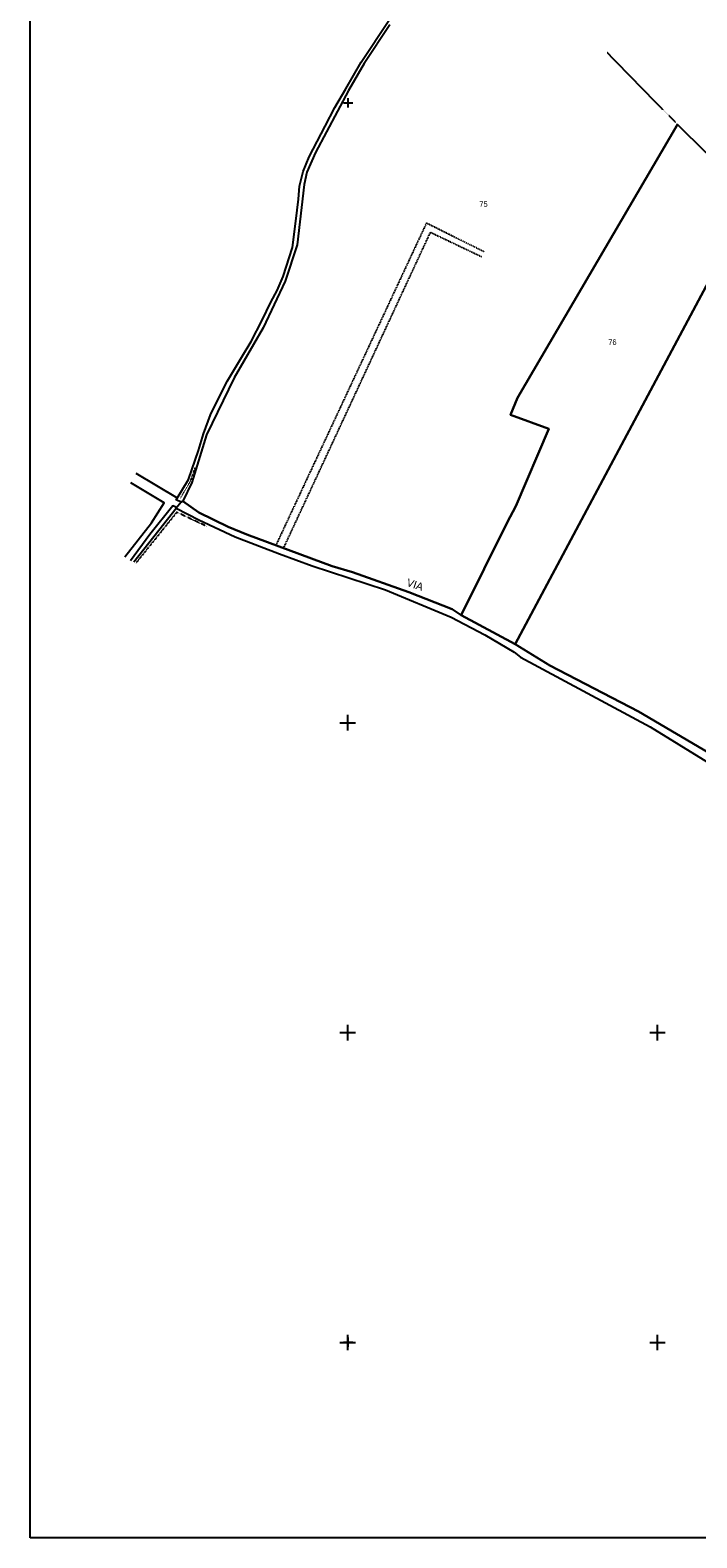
# Model space of a CAD drawing. Header units: metres. Extents: x 14995 to 16278, y -21726 to -19823.
# Tile 1 of 9: x 14995 to 15425, y -21726 to -20753. Entities that reach past the tile are written whole.
import ezdxf

# ---------------------------------------------------------------- set-up
doc = ezdxf.new("R2010")
doc.units = ezdxf.units.M
for name, pattern in [('CONTINUA', [0]), ('TRATTEGGIATA2', [0.3, 0.15, -0.15]), ('TRATTO-PUNTO', [0.4, 0.15, -0.125, 0, -0.125])]:
    doc.linetypes.add(name, pattern=pattern)
for name, color, linetype in [('CONFINE', 3, 'CONTINUA'), ('LINEEVARIE', 6, 'CONTINUA'), ('PARTICELLE', 7, 'CONTINUA'), ('SIMBOLI', 6, 'CONTINUA'), ('STRADE', 8, 'CONTINUA'), ('TESTI', 3, 'CONTINUA')]:
    doc.layers.add(name, color=color, linetype=linetype)

# ---------------------------------------------------------------- blocks, each defined once
blk = doc.blocks.new('1', base_point=(5, 5))
at = {"layer": 'SIMBOLI'}
for p, q in [((2, 5), (8, 5)), ((5, 2), (5, 8))]:
    blk.add_line(p, q, dxfattribs=at)
blk = doc.blocks.new('3', base_point=(5, 5))
at = {"layer": 'SIMBOLI'}
for p, q in [((5, 0), (5, 10)), ((0, 5), (10, 5))]:
    blk.add_line(p, q, dxfattribs=at)

msp = doc.modelspace()

# ---------------------------------------------------------------- linework, layer by layer
at = {"layer": 'CONFINE'}
msp.add_lwpolyline([(15227.123, -20749.767), (15210.644, -20774.702), (15200.534, -20792.102), (15179.204, -20832.045), (15173.649, -20844.736), (15171.889, -20852.632), (15167.427, -20891.568), (15159.616, -20915.107), (15145.518, -20945.215), (15126.611, -20977.502), (15108.757, -21014.331), (15099.425, -21045.051), (15093.551, -21056.988), (15092.404, -21057.773), (15089.348, -21061.639), (15103.912, -21069.147), (15127.394, -21080.02), (15155.885, -21091.094), (15177.077, -21098.769), (15224.418, -21114.27), (15266.899, -21131.951), (15288.471, -21143.371), (15307.506, -21154.387), (15311.669, -21157.698), (15395.211, -21202.724), (15450.821, -21236.817)], dxfattribs=at)
at = {"layer": 'LINEEVARIE', "color": 2}
msp.add_lwpolyline([(14995, -21726), (14995, -19823), (16278, -19823), (16278, -21726), (14995, -21726)], dxfattribs=at)
at = {"layer": 'LINEEVARIE'}
for points in [[(15092.404, -21057.773), (15089.315, -21056.088), (15097.34, -21042.988), (15103.684, -21024.445), (15106.899, -21013.574), (15111.504, -21001.407), (15119.801, -20984.345), (15122.38, -20979.423), (15131.376, -20964.324), (15137.739, -20954.049), (15144.889, -20940.206), (15150.416, -20928.628), (15154.409, -20921.14), (15158.268, -20912.032), (15164.307, -20893.393), (15166.533, -20876.305), (15168.163, -20862.221), (15168.851, -20853.888), (15171.232, -20844.303), (15175.033, -20834.841), (15185.549, -20814.994), (15191.777, -20803.047), (15198.759, -20790.881), (15208.675, -20773.837), (15226.58, -20746.787)], [(15090.205, -21055.106), (15063.42, -21039.276)], [(15056.237, -21093.038), (15073.337, -21071.128), (15081.615, -21058.022), (15059.9, -21045.181)], [(15062.018, -21096.165), (15078.19, -21075.846), (15089.348, -21061.639), (15088.652, -21060.718), (15087.069, -21059.989), (15072.178, -21078.659), (15059.828, -21095.449)]]:
    msp.add_lwpolyline(points, dxfattribs=at)
at = {"layer": 'LINEEVARIE', "linetype": 'TRATTEGGIATA2'}
for points in [[(15412.996, -20814.076), (15367.544, -20767.615)], [(15288.204, -20896.212), (15250.79, -20877.659), (15153.64, -21085.506)], [(15158.625, -21087.36), (15253.491, -20883.538), (15286.549, -20899.34)]]:
    msp.add_lwpolyline(points, dxfattribs=at)
at = {"layer": 'LINEEVARIE', "linetype": 'TRATTO-PUNTO'}
for points in [[(15101.436, -21035.599), (15098.429, -21044.284), (15091.781, -21055.479)], [(15109.149, -21073.381), (15089.636, -21064.248), (15063.25, -21097.052)]]:
    msp.add_lwpolyline(points, dxfattribs=at)
at = {"layer": 'PARTICELLE'}
msp.add_lwpolyline([(15227.123, -20749.767), (15210.644, -20774.702), (15200.534, -20792.102), (15179.204, -20832.045), (15173.649, -20844.736), (15171.889, -20852.632), (15167.427, -20891.568), (15159.616, -20915.107), (15145.518, -20945.215), (15126.611, -20977.502), (15108.757, -21014.331), (15099.425, -21045.051), (15093.551, -21056.988), (15093.551, -21056.988), (15103.917, -21064.431), (15122.864, -21073.623), (15134.796, -21078.498), (15190.078, -21099.058), (15203.1, -21102.896), (15239.415, -21115.735), (15267.349, -21126.719), (15273.332, -21130.59), (15302.964, -21070.811), (15308.663, -21060.196), (15329.84, -21010.317), (15305.082, -21001.346), (15309.66, -20990.298), (15412.996, -20814.076), (15431.213, -20832.056)], dxfattribs=at)
for points in [[(15308.087, -21149.38), (15453.71, -20876.367), (15472.33, -20844.846), (15445.711, -20821.513), (15431.213, -20832.056), (15412.996, -20814.076), (15309.66, -20990.298), (15305.082, -21001.346), (15329.84, -21010.317), (15308.663, -21060.196), (15302.964, -21070.811), (15273.332, -21130.59), (15308.087, -21149.38)], [(15465.748, -21160.749), (15607.546, -20961.419), (15603.22, -20957.69), (15575.223, -20995.404), (15453.71, -20876.367), (15308.087, -21149.38), (15330.589, -21163.088), (15387.827, -21192.735), (15461.371, -21235.94), (15489.242, -21194.441), (15514.592, -21212.745), (15520.988, -21203.883), (15545.481, -21221.212), (15513.115, -21267.884), (15546.376, -21287.192), (15578.824, -21241.495), (15465.748, -21160.749)]]:
    msp.add_lwpolyline(points, close=True, dxfattribs=at)
at = {"layer": 'STRADE'}
msp.add_lwpolyline([(15461.371, -21235.94), (15387.827, -21192.735), (15330.589, -21163.088), (15308.087, -21149.38), (15273.332, -21130.59), (15267.349, -21126.719), (15239.415, -21115.735), (15203.1, -21102.896), (15190.078, -21099.058), (15134.796, -21078.498), (15122.864, -21073.623), (15103.917, -21064.431), (15093.551, -21056.988), (15092.404, -21057.773), (15089.348, -21061.639), (15103.912, -21069.147), (15127.394, -21080.02), (15155.885, -21091.094), (15177.077, -21098.769), (15224.418, -21114.27), (15266.899, -21131.951), (15288.471, -21143.371), (15307.506, -21154.387), (15311.669, -21157.698), (15395.211, -21202.724), (15450.821, -21236.817)], dxfattribs=at)

# ---------------------------------------------------------------- block references
at = {"layer": 'SIMBOLI'}
for name, p in [('1', (15200.282, -20800.067)), ('3', (15200, -21200)), ('3', (15200, -21400)), ('3', (15400, -21400)), ('3', (15200, -21600)), ('1', (15200.343, -21599.705)), ('3', (15400, -21600))]:
    msp.add_blockref(name, p, dxfattribs=at)

# ---------------------------------------------------------------- texts
at = {"layer": 'PARTICELLE', "color": 7}
for s, p in [('75', (15285.021, -20867.117)), ('76', (15368.23, -20956.239))]:
    msp.add_text(s, height=3.6, dxfattribs=at).set_placement(p)
at = {"layer": 'TESTI', "color": 3}
msp.add_text('VIA', height=5, rotation=341.565, dxfattribs=at).set_placement((15237.598, -21111.599))

doc.saveas('drawing.dxf')
